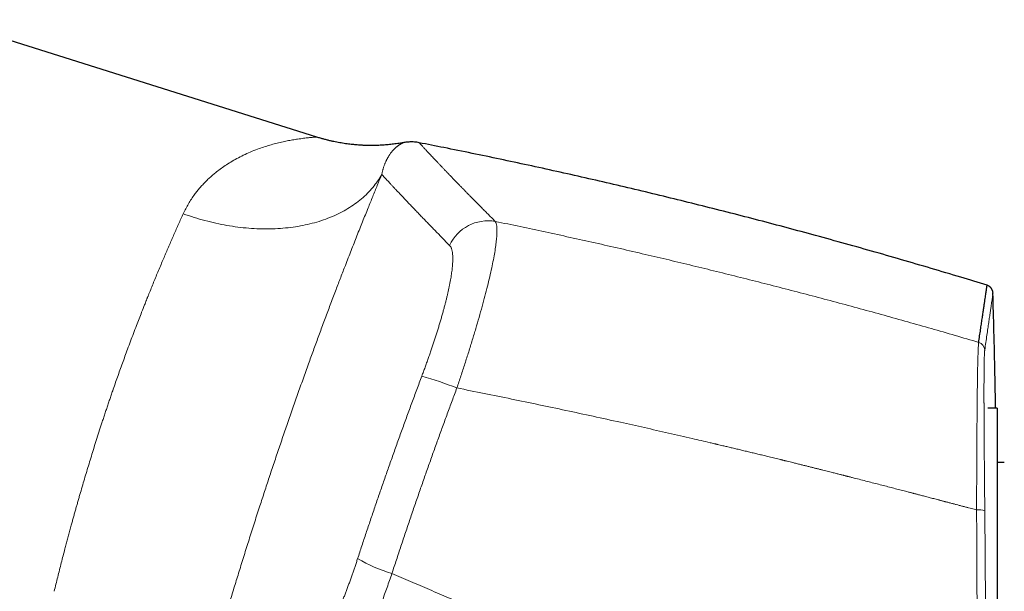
# Model space of a CAD drawing. Header units: millimetres. Extents: x 8 to 869, y 12 to 463.
# Tile 7 of 51: x 116 to 187, y 413 to 454. Entities that reach past the tile are written whole.
import ezdxf

# ---------------------------------------------------------------- set-up
doc = ezdxf.new("R2010")
doc.units = ezdxf.units.MM

msp = doc.modelspace()

# ---------------------------------------------------------------- linework, layer by layer
at = {"color": 7, "linetype": 'Continuous', "lineweight": 30}
for p, q in [((137.623, 446.023), (110.901, 454.449)), ((186.417, 426.584), (185.732, 426.584)), ((186.417, 426.584), (185.732, 426.584)), ((186.417, 426.584), (186.417, 397.584)), ((186.917, 422.684), (186.417, 422.684))]:
    msp.add_line(p, q, dxfattribs=at)
at = {"color": 252, "linetype": 'Continuous', "lineweight": 0, "flags": 128}
msp.add_lwpolyline([(128.039, 440.529), (128.232, 440.46), (128.426, 440.394), (128.62, 440.329), (128.815, 440.267), (129.01, 440.206), (129.205, 440.148), (129.401, 440.092), (129.597, 440.039), (129.793, 439.987), (129.99, 439.938), (130.186, 439.891), (130.383, 439.847), (130.58, 439.804), (130.777, 439.764), (130.973, 439.726), (131.17, 439.691), (131.366, 439.658), (131.563, 439.627), (131.759, 439.599), (131.955, 439.572), (132.15, 439.549), (132.345, 439.527), (132.54, 439.508), (132.734, 439.491), (132.928, 439.477), (133.121, 439.465), (133.313, 439.455), (133.505, 439.448), (133.696, 439.443), (133.886, 439.441), (134.075, 439.44), (134.264, 439.443), (134.451, 439.447), (134.638, 439.454), (134.824, 439.464), (135.008, 439.475), (135.192, 439.49), (135.374, 439.506), (135.555, 439.525), (135.735, 439.546), (135.914, 439.57), (136.091, 439.596), (136.267, 439.624), (136.442, 439.654), (136.615, 439.687), (136.786, 439.723), (136.956, 439.76), (137.125, 439.8), (137.292, 439.842), (137.457, 439.886), (137.62, 439.933), (137.782, 439.982), (137.942, 440.033), (138.1, 440.087), (138.256, 440.142), (138.41, 440.2), (138.563, 440.26), (138.713, 440.322), (138.861, 440.387), (139.008, 440.453), (139.152, 440.522), (139.294, 440.592), (139.434, 440.665), (139.571, 440.74), (139.707, 440.817), (139.84, 440.896), (139.971, 440.977), (140.099, 441.06), (140.225, 441.145), (140.349, 441.232), (140.471, 441.321), (140.589, 441.412), (140.706, 441.504), (140.82, 441.599), (140.931, 441.695), (141.04, 441.793), (141.146, 441.893), (141.249, 441.995), (141.35, 442.098), (141.448, 442.204), (141.544, 442.311), (141.636, 442.419), (141.726, 442.529), (141.814, 442.641), (141.898, 442.754), (141.98, 442.869), (142.058, 442.986), (142.134, 443.104), (142.207, 443.223), (142.277, 443.344)], dxfattribs=at)
at = {"color": 252, "linetype": 'Continuous', "lineweight": 0}
for centre, radius, start, end in [((149.895, 436.991), 3.03, 80.18764, 155.32562), ((184.915, 430.727), 0.599, 1.53484, 73.83105), ((137.623, 402.528), 27.406, 68.51197, 74.06518), ((185.084, 417.767), 1.52, 73.42029, 95.82216), ((145.784, 424.573), 10.231, 239.19873, 254.25657)]:
    msp.add_arc(centre, radius, start, end, dxfattribs=at)
for points, knots in [([(137.623, 446.023), (137.615, 446.023), (137.6, 446.023), (137.48, 446.018), (137.29, 446.005), (137.019, 445.981), (136.67, 445.941), (136.28, 445.89), (135.881, 445.826), (135.498, 445.754), (135.095, 445.668), (134.669, 445.571), (134.24, 445.454), (133.805, 445.317), (133.339, 445.153), (132.852, 444.959), (132.357, 444.733), (131.892, 444.494), (131.458, 444.246), (131.056, 443.991), (130.687, 443.734), (130.372, 443.491), (130.103, 443.265), (129.871, 443.054), (129.648, 442.838), (129.435, 442.615), (129.232, 442.387), (129.039, 442.154), (128.755, 441.783), (128.401, 441.261), (128.158, 440.769), (128.039, 440.529)], [0, 0, 0, 0, 0.035378, 0.072827, 0.112437, 0.154396, 0.198861, 0.245965, 0.282217, 0.318534, 0.354932, 0.391453, 0.427989, 0.464474, 0.500911, 0.544046, 0.584868, 0.623388, 0.659613, 0.693556, 0.725229, 0.754647, 0.776484, 0.797906, 0.818922, 0.83954, 0.859767, 0.879613, 0.899088, 0.950796, 1, 1, 1, 1]), ([(143.85, 445.63), (143.849, 445.63), (143.848, 445.629), (143.842, 445.627), (143.832, 445.623), (143.819, 445.617), (143.801, 445.609), (143.779, 445.6), (143.755, 445.589), (143.729, 445.576), (143.703, 445.562), (143.682, 445.552), (143.67, 445.545), (143.664, 445.542), (143.659, 445.539), (143.646, 445.532), (143.626, 445.521), (143.597, 445.503), (143.564, 445.484), (143.528, 445.461), (143.489, 445.435), (143.448, 445.406), (143.404, 445.374), (143.36, 445.339), (143.316, 445.303), (143.275, 445.268), (143.237, 445.233), (143.198, 445.197), (143.159, 445.158), (143.121, 445.118), (143.076, 445.07), (143.024, 445.011), (142.966, 444.94), (142.909, 444.864), (142.853, 444.785), (142.804, 444.711), (142.763, 444.646), (142.732, 444.593), (142.709, 444.554), (142.696, 444.53), (142.69, 444.518), (142.683, 444.506), (142.667, 444.476), (142.641, 444.428), (142.607, 444.359), (142.573, 444.286), (142.538, 444.209), (142.504, 444.126), (142.471, 444.041), (142.44, 443.955), (142.41, 443.868), (142.383, 443.781), (142.358, 443.694), (142.335, 443.608), (142.314, 443.521), (142.294, 443.434), (142.282, 443.374), (142.276, 443.345)], [0, 0, 0, 0, 0.023506, 0.047379, 0.071598, 0.096164, 0.121078, 0.146342, 0.171957, 0.194329, 0.216964, 0.237101, 0.24108, 0.245068, 0.249063, 0.25265, 0.271543, 0.290677, 0.310052, 0.332364, 0.35499, 0.377929, 0.401182, 0.42475, 0.448633, 0.46762, 0.486801, 0.506011, 0.52485, 0.543564, 0.562152, 0.590297, 0.618149, 0.645707, 0.672972, 0.699944, 0.716412, 0.732769, 0.747071, 0.74987, 0.753214, 0.75657, 0.759917, 0.777848, 0.795482, 0.812818, 0.832157, 0.851111, 0.869681, 0.887865, 0.905666, 0.923081, 0.939149, 0.954875, 0.970259, 0.9853, 1, 1, 1, 1]), ([(144.961, 445.622), (144.961, 445.622), (144.96, 445.623), (144.964, 445.619), (144.973, 445.609), (144.988, 445.592), (145.009, 445.569), (145.037, 445.538), (145.073, 445.5), (145.116, 445.452), (145.167, 445.398), (145.225, 445.335), (145.289, 445.265), (145.36, 445.189), (145.436, 445.107), (145.517, 445.021), (145.604, 444.927), (145.697, 444.827), (145.797, 444.721), (145.904, 444.607), (146.017, 444.487), (146.136, 444.361), (146.262, 444.228), (146.394, 444.089), (146.531, 443.945), (146.673, 443.796), (146.822, 443.64), (146.979, 443.477), (147.142, 443.307), (147.314, 443.129), (147.492, 442.944), (147.676, 442.753), (147.854, 442.57), (148.023, 442.397), (148.182, 442.234), (148.345, 442.067), (148.512, 441.896), (148.699, 441.705), (148.908, 441.493), (149.14, 441.257), (149.38, 441.015), (149.626, 440.766), (149.88, 440.51), (150.141, 440.248), (150.321, 440.067), (150.411, 439.977)], [0, 0, 0, 0, 0.0003844, 0.0246576, 0.0485001, 0.0723448, 0.0961916, 0.1200401, 0.1457956, 0.1715527, 0.1973113, 0.2230713, 0.2488325, 0.274595, 0.2988863, 0.3231786, 0.3474719, 0.371766, 0.3960611, 0.420357, 0.4446536, 0.4689509, 0.4932488, 0.51751, 0.5413277, 0.5651502, 0.5889771, 0.6128083, 0.6370768, 0.6613491, 0.6856247, 0.7099032, 0.7341841, 0.7532422, 0.7722121, 0.7912028, 0.8102141, 0.8292456, 0.8535493, 0.8778844, 0.9022501, 0.9266455, 0.9510696, 0.9755215, 1, 1, 1, 1]), ([(142.277, 443.344), (142.224, 443.215), (142.117, 442.958), (141.956, 442.565), (141.793, 442.167), (141.628, 441.765), (141.463, 441.358), (141.286, 440.921), (141.098, 440.455), (140.898, 439.956), (140.696, 439.451), (140.493, 438.94), (140.289, 438.421), (140.082, 437.896), (139.874, 437.365), (139.68, 436.864), (139.499, 436.398), (139.333, 435.966), (139.166, 435.529), (138.993, 435.077), (138.815, 434.607), (138.631, 434.122), (138.447, 433.633), (138.263, 433.141), (138.079, 432.646), (137.898, 432.157), (137.72, 431.675), (137.546, 431.199), (137.371, 430.721), (137.196, 430.239), (137.014, 429.735), (136.825, 429.21), (136.63, 428.664), (136.435, 428.116), (136.24, 427.565), (136.046, 427.013), (135.852, 426.458), (135.658, 425.902), (135.468, 425.352), (135.282, 424.809), (135.099, 424.275), (134.917, 423.739), (134.735, 423.201), (134.554, 422.663), (134.377, 422.134), (134.204, 421.614), (134.035, 421.103), (133.867, 420.591), (133.699, 420.079), (133.526, 419.547), (133.348, 418.996), (133.165, 418.426), (132.983, 417.856), (132.802, 417.287), (132.622, 416.718), (132.444, 416.149), (132.267, 415.582), (132.094, 415.023), (131.925, 414.475), (131.76, 413.937), (131.597, 413.402), (131.435, 412.868), (131.276, 412.336), (131.12, 411.817), (130.969, 411.31), (130.823, 410.814), (130.678, 410.321), (130.534, 409.827), (130.385, 409.316), (130.232, 408.788), (130.076, 408.245), (129.923, 407.706), (129.771, 407.172), (129.621, 406.641), (129.474, 406.115), (129.328, 405.593), (129.233, 405.248), (129.185, 405.076)], [0, 0, 0, 0, 0.01322, 0.0264, 0.039545, 0.052658, 0.065741, 0.0788, 0.094162, 0.109499, 0.124817, 0.140122, 0.155419, 0.170714, 0.186013, 0.201322, 0.21336, 0.225411, 0.237476, 0.249559, 0.262687, 0.275791, 0.288874, 0.301941, 0.314994, 0.328038, 0.34033, 0.35262, 0.36491, 0.377217, 0.389558, 0.403308, 0.417039, 0.430754, 0.444457, 0.458152, 0.471843, 0.485535, 0.499231, 0.512268, 0.525299, 0.538327, 0.551355, 0.564387, 0.577427, 0.589733, 0.60205, 0.614384, 0.626729, 0.639052, 0.652793, 0.666526, 0.680255, 0.693983, 0.707715, 0.721455, 0.735205, 0.74897, 0.762104, 0.77522, 0.788321, 0.801411, 0.814494, 0.827571, 0.8399, 0.852231, 0.864566, 0.876934, 0.889386, 0.903261, 0.917113, 0.930948, 0.94477, 0.958582, 0.972388, 0.986193, 1, 1, 1, 1]), ([(142.276, 443.345), (142.308, 443.31), (142.372, 443.241), (142.476, 443.127), (142.588, 443.006), (142.707, 442.878), (142.834, 442.741), (142.969, 442.597), (143.111, 442.445), (143.263, 442.283), (143.425, 442.11), (143.599, 441.926), (143.781, 441.733), (143.971, 441.532), (144.17, 441.323), (144.377, 441.106), (144.593, 440.88), (144.817, 440.646), (145.05, 440.403), (145.292, 440.153), (145.542, 439.894), (145.796, 439.632), (146.053, 439.367), (146.313, 439.101), (146.581, 438.827), (146.856, 438.546), (147.046, 438.353), (147.141, 438.256)], [0, 0, 0, 0, 0.039203, 0.078408, 0.117613, 0.15682, 0.196028, 0.235236, 0.274444, 0.313652, 0.354728, 0.395803, 0.436877, 0.47795, 0.519023, 0.560094, 0.601163, 0.642231, 0.683297, 0.72436, 0.765421, 0.80648, 0.845189, 0.883896, 0.922601, 0.961302, 1, 1, 1, 1]), ([(128.039, 440.529), (127.984, 440.406), (127.873, 440.163), (127.706, 439.791), (127.54, 439.419), (127.375, 439.045), (127.213, 438.674), (127.052, 438.305), (126.894, 437.939), (126.738, 437.573), (126.574, 437.187), (126.402, 436.78), (126.223, 436.352), (126.047, 435.927), (125.875, 435.507), (125.705, 435.091), (125.585, 434.793), (125.513, 434.613), (125.488, 434.55), (125.462, 434.487), (125.437, 434.423), (125.412, 434.36), (125.355, 434.219), (125.238, 433.922), (125.066, 433.486), (124.873, 432.99), (124.677, 432.483), (124.472, 431.946), (124.259, 431.379), (124.056, 430.833), (123.863, 430.31), (123.681, 429.808), (123.501, 429.308), (123.324, 428.811), (123.15, 428.317), (123, 427.884), (122.872, 427.512), (122.765, 427.199), (122.659, 426.884), (122.552, 426.567), (122.446, 426.249), (122.34, 425.929), (122.205, 425.517), (122.042, 425.013), (121.85, 424.414), (121.666, 423.833), (121.491, 423.269), (121.323, 422.724), (121.157, 422.176), (120.992, 421.626), (120.829, 421.074), (120.694, 420.612), (120.586, 420.241), (120.506, 419.96), (120.426, 419.679), (120.346, 419.397), (120.266, 419.115), (120.187, 418.832), (120.109, 418.549), (120.024, 418.241), (119.933, 417.908), (119.836, 417.55), (119.74, 417.193), (119.647, 416.842), (119.541, 416.441), (119.423, 415.989), (119.293, 415.48), (119.164, 414.97), (119.036, 414.46), (118.911, 413.949), (118.829, 413.611), (118.788, 413.441)], [0, 0, 0, 0, 0.017728, 0.035184, 0.052366, 0.069277, 0.085914, 0.101989, 0.117801, 0.133351, 0.148638, 0.166494, 0.183978, 0.20109, 0.217831, 0.2342, 0.250197, 0.25264, 0.255081, 0.257518, 0.259953, 0.262385, 0.264814, 0.276224, 0.296438, 0.31431, 0.332018, 0.352882, 0.373513, 0.393911, 0.411927, 0.429757, 0.447402, 0.464862, 0.482137, 0.499228, 0.510015, 0.52084, 0.531703, 0.542603, 0.55354, 0.564515, 0.575528, 0.595817, 0.616233, 0.636777, 0.655228, 0.673782, 0.692438, 0.711198, 0.730061, 0.749028, 0.758621, 0.768252, 0.777922, 0.787631, 0.797378, 0.807163, 0.816987, 0.826849, 0.839302, 0.851817, 0.864392, 0.876884, 0.888932, 0.907005, 0.925254, 0.943677, 0.962276, 0.98105, 1, 1, 1, 1]), ([(150.411, 439.977), (150.434, 439.933), (150.48, 439.844), (150.52, 439.636), (150.538, 439.373), (150.532, 439.053), (150.504, 438.678), (150.453, 438.249), (150.379, 437.767), (150.282, 437.233), (150.163, 436.65), (150.021, 436.018), (149.858, 435.341), (149.674, 434.626), (149.472, 433.876), (149.253, 433.096), (149.019, 432.291), (148.771, 431.465), (148.509, 430.621), (148.237, 429.764), (147.955, 428.899), (147.76, 428.319), (147.662, 428.03)], [0, 0, 0, 0, 0.049751, 0.099486, 0.149223, 0.198975, 0.248758, 0.298587, 0.348485, 0.398483, 0.448626, 0.49897, 0.54937, 0.599662, 0.649882, 0.700047, 0.750166, 0.800237, 0.850256, 0.900222, 0.950133, 1, 1, 1, 1]), ([(150.411, 439.977), (151.007, 439.854), (152.199, 439.606), (153.988, 439.224), (155.781, 438.834), (157.576, 438.435), (159.375, 438.028), (161.142, 437.619), (162.878, 437.21), (164.582, 436.802), (166.288, 436.385), (167.997, 435.96), (169.708, 435.528), (171.421, 435.087), (173.137, 434.638), (174.855, 434.181), (176.575, 433.716), (178.287, 433.245), (179.991, 432.769), (181.686, 432.288), (183.384, 431.8), (184.515, 431.468), (185.082, 431.302)], [0, 0, 0, 0, 0.051139, 0.102401, 0.153786, 0.205295, 0.256927, 0.308684, 0.357596, 0.406619, 0.455753, 0.504998, 0.554354, 0.603821, 0.653401, 0.703092, 0.752895, 0.802811, 0.851944, 0.901187, 0.950539, 1, 1, 1, 1]), ([(145.147, 428.881), (145.187, 428.986), (145.265, 429.197), (145.381, 429.512), (145.495, 429.826), (145.606, 430.141), (145.716, 430.454), (145.82, 430.759), (145.921, 431.056), (146.016, 431.344), (146.109, 431.63), (146.2, 431.914), (146.29, 432.201), (146.379, 432.49), (146.466, 432.78), (146.549, 433.066), (146.629, 433.347), (146.706, 433.624), (146.778, 433.891), (146.845, 434.148), (146.907, 434.394), (146.965, 434.634), (147.02, 434.869), (147.072, 435.101), (147.12, 435.331), (147.165, 435.559), (147.206, 435.779), (147.243, 435.991), (147.274, 436.195), (147.301, 436.387), (147.323, 436.567), (147.341, 436.736), (147.354, 436.896), (147.363, 437.05), (147.369, 437.198), (147.37, 437.341), (147.366, 437.477), (147.358, 437.604), (147.346, 437.721), (147.328, 437.829), (147.307, 437.925), (147.281, 438.011), (147.253, 438.086), (147.22, 438.152), (147.183, 438.21), (147.155, 438.241), (147.141, 438.256)], [0, 0, 0, 0, 0.0234076, 0.0468002, 0.0702045, 0.0936473, 0.1171553, 0.1405916, 0.1625862, 0.1845596, 0.2065338, 0.2285309, 0.2505729, 0.2739632, 0.2972839, 0.320562, 0.3438245, 0.3670989, 0.3905406, 0.4126452, 0.4346839, 0.4566808, 0.4786605, 0.5006474, 0.5239416, 0.5472229, 0.5705202, 0.593862, 0.6172768, 0.6405702, 0.6624195, 0.6842702, 0.7061448, 0.7280655, 0.7500545, 0.7733082, 0.7965331, 0.8197548, 0.8429989, 0.8662908, 0.8897023, 0.9117751, 0.93382, 0.9558582, 0.9779112, 1, 1, 1, 1]), ([(185.513, 430.743), (185.541, 430.93), (185.595, 431.305), (185.669, 431.816), (185.738, 432.29), (185.801, 432.723), (185.858, 433.116), (185.909, 433.468), (185.955, 433.781), (185.993, 434.043), (186.024, 434.259), (186.05, 434.434), (186.071, 434.579), (186.087, 434.688), (186.098, 434.765), (186.105, 434.813), (186.108, 434.834), (186.109, 434.84), (186.109, 434.841), (186.109, 434.841), (186.109, 434.841), (186.109, 434.841), (186.109, 434.841), (186.109, 434.841), (186.109, 434.841), (186.109, 434.841), (186.109, 434.841), (186.109, 434.841)], [0, 0, 0, 0, 0.0699502, 0.1399008, 0.2098517, 0.2798029, 0.3497545, 0.4197064, 0.4896584, 0.5596107, 0.6211689, 0.6827272, 0.7442856, 0.805844, 0.8600154, 0.9141868, 0.9618576, 0.9828328, 0.9920618, 0.9961226, 0.9966544, 0.9971862, 0.9977179, 0.9982497, 0.9987815, 0.9993132, 1, 1, 1, 1]), ([(184.93, 419.279), (184.93, 419.53), (184.932, 420.032), (184.934, 420.776), (184.937, 421.511), (184.94, 422.235), (184.944, 422.945), (184.947, 423.639), (184.951, 424.316), (184.955, 424.974), (184.96, 425.612), (184.965, 426.226), (184.97, 426.815), (184.975, 427.351), (184.981, 427.835), (184.986, 428.27), (184.992, 428.68), (184.998, 429.064), (185.005, 429.421), (185.012, 429.751), (185.019, 430.053), (185.027, 430.326), (185.035, 430.569), (185.044, 430.782), (185.053, 430.963), (185.062, 431.111), (185.071, 431.228), (185.078, 431.277), (185.082, 431.302)], [0, 0, 0, 0, 0.041799, 0.083521, 0.12518, 0.166789, 0.208358, 0.2499, 0.291427, 0.332953, 0.374495, 0.416073, 0.457711, 0.499439, 0.535239, 0.571014, 0.606769, 0.642508, 0.678235, 0.713951, 0.74966, 0.785366, 0.821074, 0.856791, 0.892527, 0.928295, 0.964112, 1, 1, 1, 1]), ([(185.518, 419.224), (185.516, 419.359), (185.514, 419.628), (185.51, 420.031), (185.506, 420.431), (185.502, 420.828), (185.499, 421.222), (185.495, 421.606), (185.492, 421.978), (185.489, 422.34), (185.486, 422.698), (185.483, 423.051), (185.48, 423.408), (185.478, 423.766), (185.475, 424.126), (185.473, 424.48), (185.471, 424.827), (185.469, 425.169), (185.467, 425.49), (185.466, 425.791), (185.464, 426.074), (185.463, 426.32), (185.463, 426.53), (185.462, 426.699), (185.462, 426.831), (185.462, 426.906), (185.462, 426.934), (185.462, 426.943), (185.461, 426.952), (185.461, 426.96), (185.461, 426.969), (185.461, 426.986), (185.461, 427.014), (185.461, 427.056), (185.461, 427.106), (185.461, 427.164), (185.461, 427.23), (185.461, 427.303), (185.461, 427.383), (185.461, 427.47), (185.461, 427.564), (185.461, 427.664), (185.461, 427.769), (185.461, 427.879), (185.461, 427.985), (185.461, 428.084), (185.461, 428.176), (185.461, 428.282), (185.461, 428.362), (185.462, 428.416), (185.462, 428.432), (185.462, 428.446), (185.462, 428.46), (185.462, 428.517), (185.462, 428.614), (185.463, 428.752), (185.464, 428.885), (185.465, 429.015), (185.466, 429.135), (185.467, 429.242), (185.467, 429.336), (185.468, 429.4), (185.469, 429.439), (185.469, 429.457), (185.469, 429.474), (185.469, 429.491), (185.469, 429.508), (185.47, 429.525), (185.47, 429.587), (185.472, 429.693), (185.474, 429.834), (185.477, 429.966), (185.48, 430.09), (185.483, 430.203), (185.486, 430.308), (185.489, 430.4), (185.493, 430.48), (185.497, 430.55), (185.5, 430.612), (185.505, 430.664), (185.509, 430.709), (185.512, 430.732), (185.513, 430.743)], [0, 0, 0, 0, 0.023472, 0.046917, 0.070337, 0.093736, 0.117114, 0.140475, 0.162487, 0.184486, 0.206473, 0.228452, 0.250423, 0.273696, 0.296965, 0.320231, 0.343498, 0.366768, 0.390045, 0.410537, 0.431039, 0.451556, 0.465107, 0.478666, 0.490606, 0.495863, 0.496551, 0.49724, 0.497928, 0.498617, 0.499305, 0.499994, 0.502655, 0.506004, 0.510042, 0.514768, 0.520087, 0.52607, 0.532719, 0.540032, 0.548008, 0.556489, 0.56561, 0.57537, 0.58577, 0.593952, 0.602491, 0.611385, 0.623671, 0.625482, 0.626898, 0.628309, 0.629716, 0.631118, 0.645072, 0.658536, 0.673243, 0.687318, 0.700762, 0.713575, 0.72433, 0.734597, 0.736835, 0.739048, 0.741237, 0.743401, 0.745541, 0.747656, 0.749747, 0.769748, 0.789747, 0.809745, 0.829741, 0.849739, 0.86974, 0.889746, 0.908092, 0.926446, 0.94481, 0.963189, 0.981584, 1, 1, 1, 1]), ([(140.545, 415.785), (140.646, 416.092), (140.847, 416.706), (141.153, 417.626), (141.462, 418.546), (141.774, 419.466), (142.088, 420.385), (142.406, 421.303), (142.726, 422.22), (143.055, 423.152), (143.391, 424.097), (143.736, 425.056), (144.084, 426.014), (144.435, 426.971), (144.789, 427.927), (145.028, 428.563), (145.147, 428.881)], [0, 0, 0, 0, 0.0700616, 0.1400975, 0.2101118, 0.2801084, 0.3500913, 0.4200645, 0.490032, 0.5599978, 0.6332979, 0.7066052, 0.7799244, 0.8532601, 0.9266171, 1, 1, 1, 1]), ([(147.662, 428.03), (147.547, 427.721), (147.317, 427.104), (146.975, 426.177), (146.635, 425.249), (146.299, 424.32), (145.966, 423.391), (145.635, 422.46), (145.307, 421.529), (144.977, 420.582), (144.645, 419.62), (144.311, 418.642), (143.981, 417.664), (143.653, 416.685), (143.328, 415.705), (143.115, 415.052), (143.008, 414.726)], [0, 0, 0, 0, 0.070046, 0.140069, 0.210071, 0.280057, 0.350032, 0.42, 0.489964, 0.55993, 0.633232, 0.706546, 0.779874, 0.853223, 0.926597, 1, 1, 1, 1]), ([(147.662, 428.03), (148.314, 427.899), (149.618, 427.639), (151.574, 427.238), (153.529, 426.831), (155.483, 426.417), (157.437, 425.996), (159.313, 425.584), (161.109, 425.183), (162.827, 424.794), (164.396, 424.433), (165.495, 424.177), (166.036, 424.051), (166.168, 424.02), (166.209, 424.01), (166.25, 424.001), (166.291, 423.991), (166.33, 423.982), (166.414, 423.962), (166.544, 423.931), (166.762, 423.88), (167.025, 423.818), (167.337, 423.744), (167.66, 423.667), (167.995, 423.587), (168.33, 423.507), (168.665, 423.426), (168.999, 423.346), (169.343, 423.263), (169.696, 423.177), (170.071, 423.086), (170.469, 422.988), (170.767, 422.915), (170.95, 422.87), (171.022, 422.853), (171.101, 422.833), (171.187, 422.812), (171.272, 422.791), (171.394, 422.761), (171.552, 422.722), (171.773, 422.668), (172.017, 422.607), (172.282, 422.541), (172.538, 422.478), (172.784, 422.417), (173.02, 422.358), (173.247, 422.301), (173.471, 422.245), (173.692, 422.189), (173.908, 422.135), (174.113, 422.084), (174.306, 422.035), (174.483, 421.99), (174.643, 421.95), (174.789, 421.913), (174.925, 421.878), (175.051, 421.846), (175.168, 421.817), (175.275, 421.79), (175.373, 421.765), (175.463, 421.742), (175.543, 421.722), (175.596, 421.708), (175.624, 421.701), (175.632, 421.699), (175.64, 421.697), (175.647, 421.695), (175.661, 421.691), (175.713, 421.678), (175.834, 421.648), (176.109, 421.577), (176.503, 421.477), (176.98, 421.355), (177.445, 421.235), (177.902, 421.118), (178.35, 421.002), (178.789, 420.889), (179.216, 420.778), (179.631, 420.67), (179.94, 420.59), (180.147, 420.536), (180.247, 420.51), (180.336, 420.487), (180.416, 420.466), (180.497, 420.445), (180.584, 420.422), (180.677, 420.398), (180.785, 420.37), (180.909, 420.337), (181.051, 420.3), (181.203, 420.26), (181.364, 420.218), (181.527, 420.175), (181.693, 420.132), (181.859, 420.088), (182.034, 420.042), (182.181, 420.004), (182.298, 419.973), (182.383, 419.951), (182.47, 419.928), (182.557, 419.905), (182.641, 419.883), (182.721, 419.862), (182.851, 419.828), (183.03, 419.781), (183.255, 419.721), (183.473, 419.664), (183.694, 419.606), (183.918, 419.546), (184.143, 419.487), (184.357, 419.43), (184.559, 419.377), (184.748, 419.327), (184.871, 419.295), (184.93, 419.279)], [0, 0, 0, 0, 0.052214, 0.10444, 0.156676, 0.208925, 0.261186, 0.313459, 0.35947, 0.405492, 0.451525, 0.485559, 0.493946, 0.495044, 0.496143, 0.497241, 0.498339, 0.499438, 0.500419, 0.505099, 0.509899, 0.517944, 0.526304, 0.534977, 0.543964, 0.553266, 0.561975, 0.570942, 0.580168, 0.589652, 0.599395, 0.61041, 0.621738, 0.623426, 0.625169, 0.627505, 0.629819, 0.632113, 0.634385, 0.639656, 0.64481, 0.652199, 0.659331, 0.666206, 0.672824, 0.679184, 0.685287, 0.691133, 0.697266, 0.703087, 0.708598, 0.713796, 0.718684, 0.722856, 0.726772, 0.73043, 0.73383, 0.736974, 0.739859, 0.742488, 0.744918, 0.747078, 0.748965, 0.749179, 0.749389, 0.749595, 0.749796, 0.750005, 0.750702, 0.753975, 0.759776, 0.772931, 0.78578, 0.798322, 0.810558, 0.822701, 0.834527, 0.846035, 0.857225, 0.868097, 0.871031, 0.873941, 0.876195, 0.878217, 0.880399, 0.882742, 0.885245, 0.887908, 0.891483, 0.895312, 0.899393, 0.903728, 0.908316, 0.912617, 0.917119, 0.921823, 0.926727, 0.928994, 0.931302, 0.93365, 0.936039, 0.938336, 0.940429, 0.942499, 0.948818, 0.954908, 0.96077, 0.966403, 0.972812, 0.978897, 0.984659, 0.990096, 0.99521, 1, 1, 1, 1]), ([(184.909, 397.996), (184.912, 398.367), (184.919, 399.107), (184.928, 400.219), (184.936, 401.331), (184.943, 402.444), (184.948, 403.556), (184.953, 404.647), (184.957, 405.717), (184.96, 406.766), (184.962, 407.815), (184.963, 408.864), (184.964, 409.913), (184.963, 410.962), (184.962, 412.011), (184.96, 413.06), (184.957, 414.109), (184.953, 415.152), (184.948, 416.189), (184.943, 417.219), (184.937, 418.249), (184.932, 418.936), (184.93, 419.279)], [0, 0, 0, 0, 0.052434, 0.104813, 0.157143, 0.209431, 0.261684, 0.313907, 0.363125, 0.412328, 0.461522, 0.510711, 0.559901, 0.609098, 0.658307, 0.707532, 0.75678, 0.806055, 0.854482, 0.902945, 0.951449, 1, 1, 1, 1]), ([(185.546, 398.056), (185.549, 398.425), (185.554, 399.161), (185.561, 400.268), (185.566, 401.374), (185.571, 402.48), (185.574, 403.586), (185.577, 404.671), (185.578, 405.736), (185.579, 406.779), (185.578, 407.822), (185.577, 408.865), (185.575, 409.909), (185.572, 410.952), (185.568, 411.995), (185.564, 413.039), (185.558, 414.082), (185.552, 415.119), (185.544, 416.15), (185.536, 417.175), (185.527, 418.2), (185.521, 418.882), (185.518, 419.224)], [0, 0, 0, 0, 0.052433, 0.104812, 0.157142, 0.209429, 0.261681, 0.313904, 0.363122, 0.412324, 0.461518, 0.510707, 0.559897, 0.609093, 0.658302, 0.707528, 0.756776, 0.806051, 0.854479, 0.902943, 0.951448, 1, 1, 1, 1]), ([(136.522, 407.778), (136.544, 407.787), (136.589, 407.804), (136.658, 407.841), (136.73, 407.887), (136.804, 407.942), (136.88, 408.005), (136.956, 408.077), (137.033, 408.154), (137.109, 408.238), (137.188, 408.33), (137.267, 408.429), (137.35, 408.538), (137.437, 408.657), (137.526, 408.787), (137.617, 408.925), (137.709, 409.071), (137.803, 409.225), (137.896, 409.384), (137.989, 409.548), (138.081, 409.716), (138.174, 409.89), (138.267, 410.07), (138.364, 410.261), (138.463, 410.462), (138.564, 410.674), (138.667, 410.893), (138.77, 411.118), (138.873, 411.349), (138.974, 411.581), (139.074, 411.813), (139.171, 412.045), (139.268, 412.282), (139.366, 412.523), (139.466, 412.773), (139.567, 413.033), (139.67, 413.301), (139.772, 413.573), (139.874, 413.849), (139.976, 414.129), (140.076, 414.407), (140.173, 414.683), (140.267, 414.955), (140.361, 415.23), (140.453, 415.506), (140.514, 415.692), (140.545, 415.785)], [0, 0, 0, 0, 0.0234604, 0.0468806, 0.0702826, 0.0936886, 0.117121, 0.1405319, 0.162533, 0.1844969, 0.2064419, 0.2283867, 0.2503501, 0.2737308, 0.2970434, 0.3203104, 0.3435545, 0.3667986, 0.3902207, 0.4123336, 0.4343954, 0.4564262, 0.4784459, 0.5004744, 0.5238788, 0.5472464, 0.570601, 0.5939665, 0.6173666, 0.6406862, 0.6625832, 0.6844627, 0.706344, 0.7282461, 0.7501882, 0.7734438, 0.7966654, 0.8198755, 0.8430968, 0.8663519, 0.889725, 0.911777, 0.9338112, 0.955847, 0.9779035, 1, 1, 1, 1]), ([(138.199, 404.327), (138.228, 404.346), (138.286, 404.384), (138.381, 404.467), (138.481, 404.568), (138.587, 404.689), (138.698, 404.83), (138.814, 404.991), (138.935, 405.171), (139.062, 405.369), (139.193, 405.587), (139.328, 405.823), (139.468, 406.078), (139.613, 406.351), (139.761, 406.642), (139.914, 406.95), (140.071, 407.276), (140.231, 407.62), (140.394, 407.979), (140.56, 408.353), (140.728, 408.741), (140.898, 409.142), (141.07, 409.555), (141.243, 409.98), (141.418, 410.416), (141.593, 410.862), (141.77, 411.318), (141.947, 411.783), (142.124, 412.256), (142.302, 412.737), (142.479, 413.225), (142.656, 413.72), (142.833, 414.22), (142.95, 414.557), (143.008, 414.726)], [0, 0, 0, 0, 0.03103, 0.062059, 0.093091, 0.12413, 0.155179, 0.186241, 0.21732, 0.24842, 0.279544, 0.310698, 0.341887, 0.373119, 0.404403, 0.435747, 0.467165, 0.498669, 0.530181, 0.56162, 0.592999, 0.62433, 0.655623, 0.686887, 0.718133, 0.749369, 0.780604, 0.811847, 0.843106, 0.874391, 0.905712, 0.937079, 0.968504, 1, 1, 1, 1]), ([(143.008, 414.726), (143.453, 414.532), (144.349, 414.143), (145.704, 413.559), (147.078, 412.969), (148.471, 412.375), (149.875, 411.781), (151.288, 411.185), (152.712, 410.589), (154.154, 409.988), (155.614, 409.384), (157.093, 408.775), (158.591, 408.163), (160.106, 407.547), (161.253, 407.084), (162.024, 406.774), (162.414, 406.618), (162.805, 406.461), (163.197, 406.304), (163.583, 406.15), (163.953, 406.002), (164.826, 405.654), (166.127, 405.138), (167.874, 404.451), (169.55, 403.795), (171.244, 403.138), (172.956, 402.478), (174.686, 401.815), (176.539, 401.111), (178.519, 400.364), (180.626, 399.576), (182.759, 398.785), (184.19, 398.26), (184.909, 397.996)], [0, 0, 0, 0, 0.0323252, 0.0650755, 0.0982503, 0.1318492, 0.1658716, 0.199698, 0.2339318, 0.2685723, 0.3036192, 0.3390717, 0.3749293, 0.4111914, 0.4478575, 0.4571399, 0.4664478, 0.4757811, 0.48514, 0.4945243, 0.503418, 0.5116124, 0.5569905, 0.5964735, 0.6363425, 0.6765968, 0.7172355, 0.7582581, 0.7996637, 0.8489541, 0.8987743, 0.9491234, 1, 1, 1, 1])]:
    msp.add_open_spline(points, degree=3, knots=knots, dxfattribs=at)
at = {"color": 7, "linetype": 'Continuous', "lineweight": 30}
for points, knots in [([(143.85, 445.63), (143.777, 445.617), (143.633, 445.592), (143.421, 445.559), (143.217, 445.531), (143.02, 445.507), (142.831, 445.486), (142.641, 445.468), (142.449, 445.453), (142.257, 445.441), (142.077, 445.433), (141.909, 445.427), (141.752, 445.423), (141.607, 445.422), (141.474, 445.422), (141.36, 445.423), (141.264, 445.424), (141.181, 445.426), (141.099, 445.429), (141.001, 445.432), (140.884, 445.438), (140.747, 445.445), (140.597, 445.455), (140.435, 445.468), (140.263, 445.483), (140.079, 445.503), (139.885, 445.526), (139.68, 445.554), (139.472, 445.585), (139.263, 445.621), (139.052, 445.66), (138.832, 445.704), (138.605, 445.755), (138.37, 445.811), (138.127, 445.875), (137.877, 445.945), (137.709, 445.997), (137.623, 446.023)], [0, 0, 0, 0, 0.03531, 0.069347, 0.1021, 0.133558, 0.163712, 0.192555, 0.224853, 0.255309, 0.283913, 0.31066, 0.335542, 0.358555, 0.379696, 0.398961, 0.41278, 0.425445, 0.438261, 0.452247, 0.472108, 0.49393, 0.517713, 0.543455, 0.571153, 0.600258, 0.631241, 0.664098, 0.69882, 0.731391, 0.765435, 0.800942, 0.837901, 0.876302, 0.916129, 0.957368, 1, 1, 1, 1]), ([(144.963, 445.621), (144.904, 445.632), (144.789, 445.653), (144.616, 445.67), (144.45, 445.679), (144.292, 445.678), (144.141, 445.669), (144, 445.654), (143.904, 445.64), (143.855, 445.631), (143.85, 445.63)], [0, 0, 0, 0, 0.160253, 0.314937, 0.463429, 0.605173, 0.739681, 0.86653, 0.985363, 1, 1, 1, 1]), ([(185.684, 435.393), (185.056, 435.585), (183.719, 435.995), (181.67, 436.608), (179.537, 437.234), (177.401, 437.847), (175.261, 438.449), (173.16, 439.028), (171.096, 439.584), (169.071, 440.119), (167.043, 440.642), (165.012, 441.156), (162.979, 441.658), (160.943, 442.15), (158.904, 442.632), (156.863, 443.102), (154.82, 443.562), (152.786, 444.009), (150.763, 444.442), (148.749, 444.862), (146.815, 445.256), (145.552, 445.505), (144.961, 445.621)], [0, 0, 0, 0, 0.046931, 0.099852, 0.152765, 0.205673, 0.258575, 0.311472, 0.361342, 0.411209, 0.461074, 0.510936, 0.560797, 0.610657, 0.660517, 0.710376, 0.760236, 0.810098, 0.859071, 0.908046, 0.957023, 1, 1, 1, 1]), ([(185.082, 431.302), (185.105, 431.459), (185.151, 431.773), (185.215, 432.209), (185.275, 432.619), (185.332, 433), (185.384, 433.353), (185.431, 433.672), (185.473, 433.958), (185.51, 434.214), (185.544, 434.445), (185.575, 434.651), (185.601, 434.832), (185.625, 434.988), (185.644, 435.119), (185.66, 435.225), (185.672, 435.306), (185.68, 435.362), (185.684, 435.393), (185.685, 435.394), (185.685, 435.395)], [0, 0, 0, 0, 0.058535, 0.117071, 0.175607, 0.234144, 0.292681, 0.351218, 0.406411, 0.461604, 0.516797, 0.571991, 0.627185, 0.682379, 0.737573, 0.792768, 0.847962, 0.903157, 0.957366, 1, 1, 1, 1]), ([(186.109, 434.839), (186.107, 434.864), (186.104, 434.912), (186.087, 434.978), (186.069, 435.03), (186.05, 435.071), (186.035, 435.1), (186.02, 435.125), (186.002, 435.152), (185.978, 435.186), (185.942, 435.228), (185.9, 435.269), (185.853, 435.307), (185.803, 435.34), (185.747, 435.372), (185.706, 435.388), (185.685, 435.397)], [0, 0, 0, 0, 0.1022014, 0.1948963, 0.2761586, 0.3287127, 0.3735643, 0.4104203, 0.4459155, 0.505519, 0.5792491, 0.6667921, 0.7410381, 0.8219592, 0.9086636, 1, 1, 1, 1]), ([(186.295, 426.584), (186.279, 427.404), (186.243, 429.245), (186.179, 431.997), (186.127, 433.93), (186.103, 434.841)], [0, 0, 0, 0, 0.297775, 0.668918, 1, 1, 1, 1])]:
    msp.add_open_spline(points, degree=3, knots=knots, dxfattribs=at)

doc.saveas('drawing.dxf')
